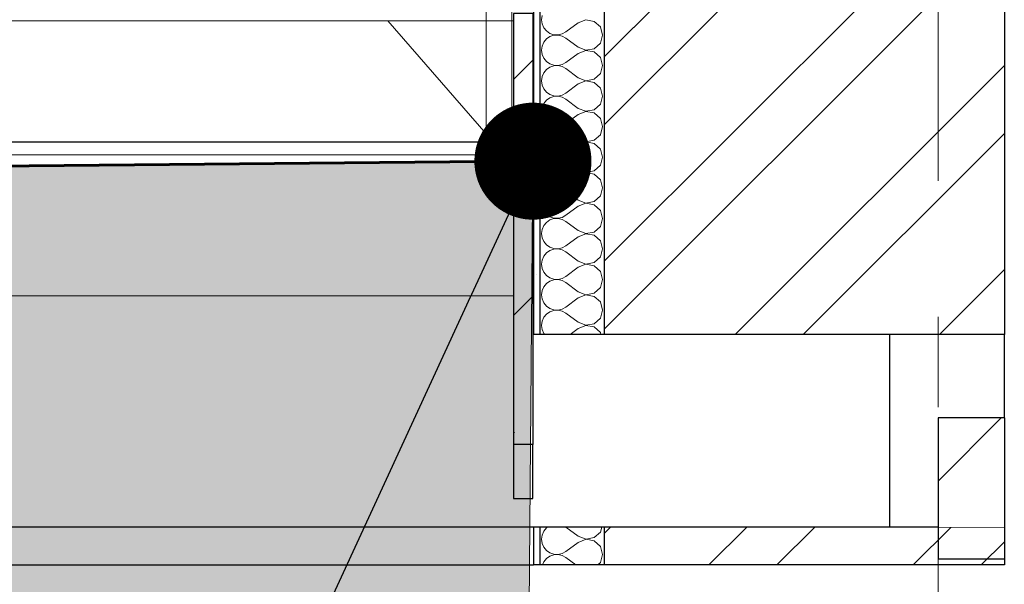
# Model space of a CAD drawing. Header units: millimetres. Extents: x -15683 to 202647, y -7448 to 20513.
# Tile 27 of 114: x 77041 to 78574, y 4032 to 4912. Entities that reach past the tile are written whole.
import ezdxf
from ezdxf.enums import TextEntityAlignment as Align

# ---------------------------------------------------------------- set-up
doc = ezdxf.new("R2010")
doc.units = ezdxf.units.MM
doc.header["$MEASUREMENT"] = 0
doc.set_wipeout_variables(frame=1)
doc.linetypes.add('Wipeout_Contour', pattern=[1000, 0, -1000])
doc.linetypes.add('Штрих-Штриховая', pattern=[1093.611073, 529.166651, -211.666656, 141.111112, -211.666656])
for name, color, linetype, lineweight in [('1 Молдинги_Ном._пера__41', 7, 'Continuous', 60), ('1_Цоколь_Ном._пера__101', 253, 'Continuous', 5), ('1_Цоколь_Ном._пера__21', 7, 'Continuous', 30), ('2D - Общий_Ном._пера__2', 8, 'Continuous', 15), ('2D - Общий_Ном._пера__74', 255, 'Continuous', 0), ('Конструктив - Стены Несущие_Ном._пера__101', 253, 'Continuous', 5), ('Конструктив - Стены Несущие_Ном._пера__21', 7, 'Continuous', 30), ('Новый_Двери Archicad_Ном._пера__1', 7, 'Continuous', 15), ('Новый_Конструктив - Перекрытия.Крыльцо_Ном._пера__1', 7, 'Continuous', 15), ('Новый_Ограждение_Ном._пера__1', 7, 'Continuous', 15), ('Размер - Отметка Уровня_Ном._пера__1', 7, 'Continuous', 15), ('Элемент Модели - Оси_Ном._пера__1', 7, 'Continuous', 15), ('Элемент Модели - Оси_Ном._пера__2', 8, 'Continuous', 15)]:
    doc.layers.add(name, color=color, linetype=linetype, lineweight=lineweight)
for name, color, linetype, lineweight, true_color in [('1 Молдинги_Ном._пера__48', 7, 'Continuous', 60, 0xa80f02), ('Конструктив - Перекрытия_Ном._пера__170', 7, 'Continuous', 5, 0x9f9f00), ('Конструктив - Перекрытия_Ном._пера__29', 7, 'Continuous', 30, 0x3dad99)]:
    doc.layers.add(name, color=color, linetype=linetype, lineweight=lineweight, true_color=true_color)
for name, color, linetype in [('1_Цоколь', 7, 'Continuous'), ('Конструктив - Перекрытия', 7, 'Continuous'), ('Конструктив - Стены Несущие', 7, 'Continuous'), ('Новый_Двери Archicad', 7, 'Continuous'), ('Новый_Конструктив - Перекрытия.Крыльцо', 7, 'Continuous'), ('Новый_Ограждение', 7, 'Continuous'), ('Элемент Модели - Оси', 7, 'Continuous')]:
    doc.layers.add(name, color=color, linetype=linetype)
doc.styles.add('СГЕНЕРИР_СТИЛЬ_1', font='arial.ttf')
doc.dimstyles.new('СГЕНЕРИР_СТИЛЬ__3', dxfattribs={"dimtxt": 0.18, "dimasz": 364.8, "dimexe": 0.18, "dimexo": 0.0625, "dimgap": 0, "dimtad": 0, "dimtih": 1, "dimtoh": 1, "dimdec": 4, "dimzin": 0, "dimdsep": 46, "dimcen": 0.09, "dimadec": 0, "dimazin": 0, "dimtfac": 1, "dimtdec": 4, "dimtmove": 0, "dimatfit": 3, "dimldrblk": 'ARROWHEAD_11', "dimfxl": 1, "dimtolj": 1, "dimtzin": 0, "dimarcsym": 0})
pattern_1 = [(45, (63923.8, 4721.65), (-159.099, 159.099), []), (45, (63870.77, 4774.69), (-159.099, 159.099), [])]
pattern_2 = [(45, (63923.8, 5071.65), (-111.3693, 111.3693), [0, -105, 0, -157.5]), (110, (64273.8, 5071.65), (148.0016, 53.8682), [0, -77, 0, -133])]

# ---------------------------------------------------------------- blocks, each defined once
blk = doc.blocks.new('*X79', base_point=(63923.8, 4721.7))
at = {"layer": 'Конструктив - Стены Несущие_Ном._пера__101', "color": 253, "linetype": 'Continuous', "lineweight": 5}
for p, q in [((77854.2, 4918.6), (77853.3, 4912.1)), ((77853.3, 4912.1), (77854.2, 4905.6)), ((77910.5, 4907.4), (77891.4, 4893.1)), ((77922.6, 4912), (77910.5, 4907.4)), ((77935.4, 4909.6), (77922.6, 4912)), ((77945, 4900.8), (77935.4, 4909.6)), ((77854.2, 4905.6), (77856.9, 4899.6)), ((77856.9, 4899.6), (77861.1, 4894.6)), ((77861.1, 4894.6), (77866.5, 4890.8)), ((77885.7, 4889.9), (77891.4, 4893.1)), ((77948.6, 4888.3), (77945, 4900.8)), ((77856.9, 4877), (77854.2, 4871)), ((77861.1, 4882.1), (77856.9, 4877)), ((77866.5, 4885.8), (77861.1, 4882.1)), ((77866.5, 4890.8), (77872.7, 4888.7)), ((77872.7, 4887.9), (77866.5, 4885.8)), ((77872.7, 4888.7), (77879.3, 4888.4)), ((77879.3, 4888.2), (77872.7, 4887.9)), ((77879.3, 4888.4), (77885.7, 4889.9)), ((77885.7, 4886.7), (77879.3, 4888.2)), ((77891.4, 4883.6), (77885.7, 4886.7)), ((77910.5, 4869.3), (77891.4, 4883.6)), ((77945, 4875.8), (77948.6, 4888.3)), ((77854.2, 4871), (77853.3, 4864.5)), ((77853.3, 4864.5), (77854.2, 4858)), ((77910.5, 4869.3), (77922.6, 4864.6)), ((77922.6, 4864.4), (77910.5, 4859.7)), ((77922.6, 4864.6), (77935.4, 4867)), ((77935.4, 4862), (77922.6, 4864.4)), ((77935.4, 4867), (77945, 4875.8)), ((77945, 4853.2), (77935.4, 4862)), ((77854.2, 4858), (77856.9, 4852)), ((77856.9, 4852), (77861.1, 4846.9)), ((77861.1, 4846.9), (77866.5, 4843.2)), ((77910.5, 4859.7), (77891.4, 4845.5)), ((77948.6, 4840.7), (77945, 4853.2)), ((77861.1, 4834.5), (77856.9, 4829.4)), ((77866.5, 4838.2), (77861.1, 4834.5)), ((77866.5, 4843.2), (77872.7, 4841.1)), ((77872.7, 4840.3), (77866.5, 4838.2)), ((77872.7, 4841.1), (77879.3, 4840.8)), ((77879.3, 4840.6), (77872.7, 4840.3)), ((77879.3, 4840.8), (77885.7, 4842.3)), ((77885.7, 4839.1), (77879.3, 4840.6)), ((77885.7, 4842.3), (77891.4, 4845.5)), ((77891.4, 4835.9), (77885.7, 4839.1)), ((77910.5, 4821.7), (77891.4, 4835.9)), ((77945, 4828.2), (77948.6, 4840.7)), ((77854.2, 4823.4), (77853.3, 4816.9)), ((77853.3, 4816.9), (77854.2, 4810.4)), ((77856.9, 4829.4), (77854.2, 4823.4)), ((77910.5, 4821.7), (77922.6, 4817)), ((77922.6, 4816.8), (77910.5, 4812.1)), ((77922.6, 4817), (77935.4, 4819.4)), ((77935.4, 4814.4), (77922.6, 4816.8)), ((77935.4, 4819.4), (77945, 4828.2)), ((77854.2, 4810.4), (77856.9, 4804.4)), ((77856.9, 4804.4), (77861.1, 4799.3)), ((77910.5, 4812.1), (77891.4, 4797.8)), ((77945, 4805.6), (77935.4, 4814.4)), ((77948.6, 4793.1), (77945, 4805.6)), ((77861.1, 4786.8), (77856.9, 4781.8)), ((77861.1, 4799.3), (77866.5, 4795.6)), ((77866.5, 4790.6), (77861.1, 4786.8)), ((77866.5, 4795.6), (77872.7, 4793.5)), ((77872.7, 4792.7), (77866.5, 4790.6)), ((77872.7, 4793.5), (77879.3, 4793.2)), ((77879.3, 4793), (77872.7, 4792.7)), ((77879.3, 4793.2), (77885.7, 4794.7)), ((77885.7, 4791.5), (77879.3, 4793)), ((77885.7, 4794.7), (77891.4, 4797.8)), ((77891.4, 4788.3), (77885.7, 4791.5)), ((77910.5, 4774), (77891.4, 4788.3)), ((77945, 4780.6), (77948.6, 4793.1)), ((77854.2, 4775.8), (77853.3, 4769.3)), ((77853.3, 4769.3), (77854.2, 4762.8)), ((77856.9, 4781.8), (77854.2, 4775.8)), ((77910.5, 4774), (77922.6, 4769.4)), ((77922.6, 4769.4), (77935.4, 4771.8)), ((77935.4, 4771.8), (77945, 4780.6)), ((77854.2, 4762.8), (77856.9, 4756.8)), ((77856.9, 4756.8), (77861.1, 4751.7)), ((77910.5, 4764.5), (77891.4, 4750.2)), ((77922.6, 4769.2), (77910.5, 4764.5)), ((77935.4, 4766.8), (77922.6, 4769.2)), ((77945, 4758), (77935.4, 4766.8)), ((77948.6, 4745.5), (77945, 4758)), ((77861.1, 4739.2), (77856.9, 4734.2)), ((77861.1, 4751.7), (77866.5, 4748)), ((77866.5, 4743), (77861.1, 4739.2)), ((77866.5, 4748), (77872.7, 4745.9)), ((77872.7, 4745), (77866.5, 4743)), ((77872.7, 4745.9), (77879.3, 4745.6)), ((77879.3, 4745.4), (77872.7, 4745)), ((77879.3, 4745.6), (77885.7, 4747)), ((77885.7, 4743.9), (77879.3, 4745.4)), ((77885.7, 4747), (77891.4, 4750.2)), ((77891.4, 4740.7), (77885.7, 4743.9)), ((77910.5, 4726.4), (77891.4, 4740.7)), ((77945, 4732.9), (77948.6, 4745.5)), ((77854.2, 4728.2), (77853.3, 4721.7)), ((77856.9, 4734.2), (77854.2, 4728.2)), ((77910.5, 4726.4), (77922.6, 4721.8)), ((77922.6, 4721.8), (77935.4, 4724.2)), ((77935.4, 4724.2), (77945, 4732.9)), ((77853.3, 4721.7), (77854.2, 4715.1)), ((77854.2, 4715.1), (77856.9, 4709.1)), ((77856.9, 4709.1), (77861.1, 4704.1)), ((77910.5, 4716.9), (77891.4, 4702.6)), ((77922.6, 4721.6), (77910.5, 4716.9)), ((77935.4, 4719.1), (77922.6, 4721.6)), ((77945, 4710.4), (77935.4, 4719.1)), ((77948.6, 4697.8), (77945, 4710.4)), ((77861.1, 4704.1), (77866.5, 4700.4)), ((77866.5, 4695.3), (77861.1, 4691.6)), ((77866.5, 4700.4), (77872.7, 4698.3)), ((77872.7, 4697.4), (77866.5, 4695.3)), ((77872.7, 4698.3), (77879.3, 4697.9)), ((77879.3, 4697.7), (77872.7, 4697.4)), ((77879.3, 4697.9), (77885.7, 4699.4)), ((77885.7, 4696.3), (77879.3, 4697.7)), ((77885.7, 4699.4), (77891.4, 4702.6)), ((77891.4, 4693.1), (77885.7, 4696.3)), ((77910.5, 4678.8), (77891.4, 4693.1)), ((77945, 4685.3), (77948.6, 4697.8)), ((77854.2, 4680.5), (77853.3, 4674)), ((77856.9, 4686.6), (77854.2, 4680.5)), ((77861.1, 4691.6), (77856.9, 4686.6)), ((77910.5, 4678.8), (77922.6, 4674.1)), ((77935.4, 4676.5), (77945, 4685.3)), ((77853.3, 4674), (77854.2, 4667.5)), ((77854.2, 4667.5), (77856.9, 4661.5)), ((77910.5, 4669.3), (77891.4, 4655)), ((77922.6, 4673.9), (77910.5, 4669.3)), ((77922.6, 4674.1), (77935.4, 4676.5)), ((77935.4, 4671.5), (77922.6, 4673.9)), ((77945, 4662.7), (77935.4, 4671.5)), ((77948.6, 4650.2), (77945, 4662.7)), ((77856.9, 4661.5), (77861.1, 4656.5)), ((77861.1, 4656.5), (77866.5, 4652.7)), ((77866.5, 4647.7), (77861.1, 4644)), ((77866.5, 4652.7), (77872.7, 4650.6)), ((77872.7, 4649.8), (77866.5, 4647.7)), ((77872.7, 4650.6), (77879.3, 4650.3)), ((77879.3, 4650.1), (77872.7, 4649.8)), ((77879.3, 4650.3), (77885.7, 4651.8)), ((77885.7, 4648.6), (77879.3, 4650.1)), ((77885.7, 4651.8), (77891.4, 4655)), ((77891.4, 4645.5), (77885.7, 4648.6)), ((77945, 4637.7), (77948.6, 4650.2)), ((77854.2, 4632.9), (77853.3, 4626.4)), ((77856.9, 4638.9), (77854.2, 4632.9)), ((77861.1, 4644), (77856.9, 4638.9)), ((77910.5, 4631.2), (77891.4, 4645.5)), ((77935.4, 4628.9), (77945, 4637.7)), ((77853.3, 4626.4), (77854.2, 4619.9)), ((77854.2, 4619.9), (77856.9, 4613.9)), ((77910.5, 4621.7), (77891.4, 4607.4)), ((77910.5, 4631.2), (77922.6, 4626.5)), ((77922.6, 4626.3), (77910.5, 4621.7)), ((77922.6, 4626.5), (77935.4, 4628.9)), ((77935.4, 4623.9), (77922.6, 4626.3)), ((77945, 4615.1), (77935.4, 4623.9)), ((77856.9, 4613.9), (77861.1, 4608.8)), ((77861.1, 4608.8), (77866.5, 4605.1)), ((77866.5, 4605.1), (77872.7, 4603)), ((77872.7, 4602.2), (77866.5, 4600.1)), ((77872.7, 4603), (77879.3, 4602.7)), ((77879.3, 4602.5), (77872.7, 4602.2)), ((77879.3, 4602.7), (77885.7, 4604.2)), ((77885.7, 4601), (77879.3, 4602.5)), ((77885.7, 4604.2), (77891.4, 4607.4)), ((77891.4, 4597.8), (77885.7, 4601)), ((77948.6, 4602.6), (77945, 4615.1)), ((77945, 4590.1), (77948.6, 4602.6)), ((77854.2, 4585.3), (77853.3, 4578.8)), ((77856.9, 4591.3), (77854.2, 4585.3)), ((77861.1, 4596.4), (77856.9, 4591.3)), ((77866.5, 4600.1), (77861.1, 4596.4)), ((77910.5, 4583.6), (77891.4, 4597.8)), ((77935.4, 4581.3), (77945, 4590.1)), ((77853.3, 4578.8), (77854.2, 4572.3)), ((77854.2, 4572.3), (77856.9, 4566.3)), ((77910.5, 4574), (77891.4, 4559.7)), ((77910.5, 4583.6), (77922.6, 4578.9)), ((77922.6, 4578.7), (77910.5, 4574)), ((77922.6, 4578.9), (77935.4, 4581.3)), ((77935.4, 4576.3), (77922.6, 4578.7)), ((77945, 4567.5), (77935.4, 4576.3)), ((77856.9, 4566.3), (77861.1, 4561.2)), ((77861.1, 4561.2), (77866.5, 4557.5)), ((77866.5, 4557.5), (77872.7, 4555.4)), ((77872.7, 4554.6), (77866.5, 4552.5)), ((77872.7, 4555.4), (77879.3, 4555.1)), ((77879.3, 4554.9), (77872.7, 4554.6)), ((77879.3, 4555.1), (77885.7, 4556.6)), ((77885.7, 4553.4), (77879.3, 4554.9)), ((77885.7, 4556.6), (77891.4, 4559.7)), ((77948.6, 4555), (77945, 4567.5)), ((77945, 4542.5), (77948.6, 4555)), ((77856.9, 4543.7), (77854.2, 4537.7)), ((77861.1, 4548.8), (77856.9, 4543.7)), ((77866.5, 4552.5), (77861.1, 4548.8)), ((77891.4, 4550.2), (77885.7, 4553.4)), ((77910.5, 4535.9), (77891.4, 4550.2)), ((77935.4, 4533.7), (77945, 4542.5)), ((77854.2, 4537.7), (77853.3, 4531.2)), ((77853.3, 4531.2), (77854.2, 4524.7)), ((77854.2, 4524.7), (77856.9, 4518.7)), ((77910.5, 4526.4), (77891.4, 4512.1)), ((77910.5, 4535.9), (77922.6, 4531.3)), ((77922.6, 4531.1), (77910.5, 4526.4)), ((77922.6, 4531.3), (77935.4, 4533.7)), ((77935.4, 4528.7), (77922.6, 4531.1)), ((77945, 4519.9), (77935.4, 4528.7)), ((77856.9, 4518.7), (77861.1, 4513.6)), ((77861.1, 4513.6), (77866.5, 4509.9)), ((77866.5, 4509.9), (77872.7, 4507.8)), ((77879.3, 4507.5), (77885.7, 4509)), ((77885.7, 4509), (77891.4, 4512.1)), ((77948.6, 4507.4), (77945, 4519.9)), ((77856.9, 4496.1), (77854.2, 4490.1)), ((77861.1, 4501.1), (77856.9, 4496.1)), ((77866.5, 4504.9), (77861.1, 4501.1)), ((77872.7, 4507), (77866.5, 4504.9)), ((77872.7, 4507.8), (77879.3, 4507.5)), ((77879.3, 4507.3), (77872.7, 4507)), ((77885.7, 4505.8), (77879.3, 4507.3)), ((77891.4, 4502.6), (77885.7, 4505.8)), ((77910.5, 4488.3), (77891.4, 4502.6)), ((77935.4, 4486.1), (77945, 4494.9)), ((77945, 4494.9), (77948.6, 4507.4)), ((77854.2, 4490.1), (77853.3, 4483.6)), ((77853.3, 4483.6), (77854.2, 4477.1)), ((77910.5, 4478.8), (77891.4, 4464.5)), ((77910.5, 4488.3), (77922.6, 4483.7)), ((77922.6, 4483.5), (77910.5, 4478.8)), ((77922.6, 4483.7), (77935.4, 4486.1)), ((77935.4, 4481), (77922.6, 4483.5)), ((77945, 4472.3), (77935.4, 4481)), ((77854.2, 4477.1), (77856.9, 4471)), ((77856.9, 4471), (77861.1, 4466)), ((77861.1, 4466), (77866.5, 4462.3)), ((77885.7, 4461.3), (77891.4, 4464.5)), ((77948.6, 4459.7), (77945, 4472.3)), ((77856.9, 4448.5), (77854.2, 4442.4)), ((77861.1, 4453.5), (77856.9, 4448.5)), ((77866.5, 4457.2), (77861.1, 4453.5)), ((77866.5, 4462.3), (77872.7, 4460.2)), ((77872.7, 4459.3), (77866.5, 4457.2)), ((77872.7, 4460.2), (77879.3, 4459.8)), ((77879.3, 4459.7), (77872.7, 4459.3)), ((77879.3, 4459.8), (77885.7, 4461.3)), ((77885.7, 4458.2), (77879.3, 4459.7)), ((77891.4, 4455), (77885.7, 4458.2)), ((77910.5, 4440.7), (77891.4, 4455)), ((77935.4, 4438.5), (77945, 4447.2)), ((77945, 4447.2), (77948.6, 4459.7)), ((77854.2, 4442.4), (77853.3, 4435.9)), ((77853.3, 4435.9), (77854.2, 4429.4)), ((77910.5, 4440.7), (77922.6, 4436)), ((77922.6, 4435.8), (77910.5, 4431.2)), ((77922.6, 4436), (77935.4, 4438.5)), ((77935.4, 4433.4), (77922.6, 4435.8)), ((77945, 4424.6), (77935.4, 4433.4)), ((77854.2, 4429.4), (77856.9, 4423.4)), ((77856.9, 4423.4), (77858.4, 4421.7)), ((77910.5, 4431.2), (77897.8, 4421.7)), ((77945.9, 4421.7), (77945, 4424.6))]:
    blk.add_line(p, q, dxfattribs=at)
blk = doc.blocks.new('Элемент Разреза_60_2', base_point=(63923.8, 4721.7))
at = {"color": 254, "linetype": 'Wipeout_Contour', "lineweight": 0, "ltscale": 312575.764309}
blk.add_wipeout([(77841, 8571.7), (77841, 4421.7), (77851, 4421.7), (77851, 8571.7)], dxfattribs=at).dxf.layer = 'Конструктив - Стены Несущие'
at = {"color": 254, "linetype": 'Wipeout_Contour', "lineweight": 0, "ltscale": 314235.865456}
blk.add_wipeout([(78574.2, 8571.7), (77951, 8571.7), (77951, 4421.7), (78574.2, 4421.7)], dxfattribs=at).dxf.layer = 'Конструктив - Стены Несущие'
at = {"layer": 'Конструктив - Стены Несущие_Ном._пера__101', "linetype": 'Continuous', "lineweight": 5}
h = blk.add_hatch(dxfattribs=at)
h.set_pattern_fill('ШТУКАТУРКА__ГИПС_01_0002', color=253, style=0, pattern_type=2)
h.set_pattern_definition(pattern_2)
h.paths.add_polyline_path([(77841, 8571.7), (77841, 4421.7), (77851, 4421.7), (77851, 8571.7)])
h = blk.add_hatch(dxfattribs=at)
h.set_pattern_fill('КИРПИЧ_01_0002', color=253, style=0, pattern_type=2)
h.set_pattern_definition(pattern_1)
h.paths.add_polyline_path([(78574.2, 8571.7), (77951, 8571.7), (77951, 4421.7), (78574.2, 4421.7)])
at = {"layer": 'Конструктив - Стены Несущие_Ном._пера__21', "color": 7, "linetype": 'Continuous', "lineweight": 30}
for p, q in [((77841, 8571.7), (77841, 4421.7)), ((78574.2, 8131.7), (78574.2, 4421.7))]:
    blk.add_line(p, q, dxfattribs=at)
at = {"color": 254, "linetype": 'Wipeout_Contour', "lineweight": 0, "ltscale": 312794.92738}
blk.add_wipeout([(77851, 4421.7), (77951, 4421.7), (77951, 8571.7), (77851, 8571.7)], dxfattribs=at).dxf.layer = 'Конструктив - Стены Несущие'
at = {"layer": 'Конструктив - Стены Несущие_Ном._пера__21', "color": 7, "linetype": 'Continuous', "lineweight": 30}
for p, q in [((77851, 8571.7), (77851, 4421.7)), ((77951, 8571.7), (77951, 4421.7)), ((77851, 4421.7), (77841, 4421.7)), ((77951, 4421.7), (77851, 4421.7)), ((78574.2, 4421.7), (77951, 4421.7))]:
    blk.add_line(p, q, dxfattribs=at)
at = {"layer": 'Конструктив - Стены Несущие', "lineweight": 0}
blk.add_blockref('*X79', (63923.8, 4721.7), dxfattribs=at)
blk = doc.blocks.new('Элемент Разреза_107_2', base_point=(63923.8, 4721.7))
at = {"layer": 'Конструктив - Стены Несущие_Ном._пера__21', "color": 7, "linetype": 'Continuous', "lineweight": 30}
for p, q in [((78396, 4121.7), (78396, 4421.7)), ((77841, 4121.7), (74765.9, 4121.7))]:
    blk.add_line(p, q, dxfattribs=at)
blk = doc.blocks.new('Элемент Разреза_112_2', base_point=(63923.8, 4721.7))
at = {"layer": 'Новый_Двери Archicad_Ном._пера__1', "color": 7, "linetype": 'Continuous', "lineweight": 15}
blk.add_line((77767.1, 4734.2), (77614, 4910.4), dxfattribs=at)
blk = doc.blocks.new('Элемент Разреза_119_2', base_point=(63923.8, 4721.7))
at = {"color": 254, "linetype": 'Wipeout_Contour', "lineweight": 0, "ltscale": 455738.998601}
blk.add_wipeout([(74733.3, 4701.7), (74733.3, 4681.7), (74903.3, 4681.7), (74903.3, 4481.7), (77809.8, 4481.7), (77809.8, 4701.7)], dxfattribs=at).dxf.layer = 'Новый_Конструктив - Перекрытия.Крыльцо'
at = {"color": 254, "linetype": 'Wipeout_Contour', "lineweight": 0, "ltscale": 311903.151084}
blk.add_wipeout([(77839.8, 4481.7), (77841, 4481.7), (77841, 4701.7), (77839.8, 4701.7)], dxfattribs=at).dxf.layer = 'Новый_Конструктив - Перекрытия.Крыльцо'
at = {"layer": 'Новый_Конструктив - Перекрытия.Крыльцо', "linetype": 'Continuous', "lineweight": 0, "true_color": 0x000000}
h = blk.add_hatch(dxfattribs=at)
h.set_pattern_fill('СЕТКА_100X100_0002', color=18, style=0, pattern_type=2)
h.set_pattern_definition([(180, (63923.8, 4721.7), (0, 1000), []), (90, (63923.8, 4721.7), (1000, 0), [])])
h.paths.add_polyline_path([(77400.6, 4701.7), (77400.6, 4481.7), (77809.8, 4481.7), (77809.8, 4701.7)])
h = blk.add_hatch(dxfattribs=at)
h.set_pattern_fill('СЕТКА_100X100_0002', color=18, style=0, pattern_type=2)
h.set_pattern_definition([(180, (63923.8, 4721.7), (0, 1000), []), (90, (63923.8, 4721.7), (1000, 0), [])])
h.paths.add_polyline_path([(77839.8, 4481.7), (77841, 4481.7), (77841, 4701.7), (77839.8, 4701.7)])
at = {"layer": 'Новый_Конструктив - Перекрытия.Крыльцо_Ном._пера__1', "color": 7, "linetype": 'Continuous', "lineweight": 15}
for p, q in [((74733.3, 4701.7), (77809.8, 4701.7)), ((77839.8, 4701.7), (77841, 4701.7)), ((74903.3, 4481.7), (77809.8, 4481.7)), ((77839.8, 4481.7), (77841, 4481.7))]:
    blk.add_line(p, q, dxfattribs=at)
blk = doc.blocks.new('Элемент Разреза_125_2', base_point=(63923.8, 4721.7))
at = {"layer": 'Конструктив - Стены Несущие_Ном._пера__21', "color": 7, "linetype": 'Continuous', "lineweight": 30}
blk.add_line((68512.3, 4062.6), (77841, 4062.6), dxfattribs=at)
blk = doc.blocks.new('Элемент Разреза_126_2', base_point=(63923.8, 4721.7))
at = {"layer": 'Конструктив - Стены Несущие_Ном._пера__21', "color": 7, "linetype": 'Continuous', "lineweight": 30}
blk.add_line((78574.2, 4291.7), (78574.2, 4421.7), dxfattribs=at)
blk = doc.blocks.new('Элемент Разреза_152_2', base_point=(63923.8, 4721.7))
at = {"color": 254, "linetype": 'Wipeout_Contour', "lineweight": 0, "ltscale": 311842.255417}
blk.add_wipeout([(77809.8, 4250.2), (77839.8, 4250.2), (77839.8, 4921.7), (77809.8, 4921.7)], dxfattribs=at).dxf.layer = '1_Цоколь'
at = {"layer": '1_Цоколь_Ном._пера__101', "linetype": 'Continuous', "lineweight": 5}
h = blk.add_hatch(dxfattribs=at)
h.set_pattern_fill('КАМЕНЬ_01_0002', color=253, style=0, pattern_type=2)
h.set_pattern_definition([(45, (63923.8, 4721.65), (-183.8478, 183.8478), [300, -100]), (45, (63973.3, 4955), (-183.8478, 183.8478), [300, -100])])
h.paths.add_polyline_path([(77809.8, 4250.2), (77839.8, 4250.2), (77839.8, 4921.7), (77809.8, 4921.7)])
at = {"layer": '1_Цоколь_Ном._пера__21', "color": 7, "linetype": 'Continuous', "lineweight": 30}
for p, q in [((77809.8, 4921.7), (77809.8, 4250.2)), ((77839.8, 4921.7), (77809.8, 4921.7)), ((77839.8, 4921.7), (77839.8, 4250.2)), ((77839.8, 4250.2), (77809.8, 4250.2))]:
    blk.add_line(p, q, dxfattribs=at)
blk = doc.blocks.new('Элемент Разреза_153_2', base_point=(63923.8, 4721.7))
at = {"layer": '1_Цоколь_Ном._пера__21', "color": 7, "linetype": 'Continuous', "lineweight": 30}
for p, q in [((77809.8, 5101.7), (77809.8, 4930.4)), ((77809.8, 5101.7), (77839.8, 5101.7)), ((77839.8, 4930.4), (77839.8, 5101.7)), ((77809.8, 4250.2), (77809.8, 4165.9)), ((77839.8, 4165.9), (77839.8, 4250.2)), ((77809.8, 4165.9), (77839.8, 4165.9))]:
    blk.add_line(p, q, dxfattribs=at)
blk = doc.blocks.new('Элемент Разреза_160_2', base_point=(63923.8, 4721.7))
at = {"layer": '1_Цоколь_Ном._пера__21', "color": 7, "linetype": 'Continuous', "lineweight": 30}
for p, q in [((76456, 4721.7), (77767.1, 4721.7)), ((77807.1, 4721.7), (77809.8, 4721.7)), ((77839.8, 4721.7), (77840, 4721.7)), ((77840, 4721.7), (77840, 4701.7))]:
    blk.add_line(p, q, dxfattribs=at)
blk = doc.blocks.new('Элемент Разреза_162_2', base_point=(63923.8, 4721.7))
at = {"layer": 'Новый_Ограждение_Ном._пера__1', "color": 7, "linetype": 'Continuous', "lineweight": 15}
for p, q in [((74923.3, 4910.4), (77767.1, 4910.4)), ((77767.1, 4910.4), (77787.1, 4910.4))]:
    blk.add_line(p, q, dxfattribs=at)
blk = doc.blocks.new('*X189', base_point=(63923.8, 4721.7))
at = {"layer": 'Конструктив - Стены Несущие_Ном._пера__101', "color": 253, "linetype": 'Continuous', "lineweight": 5}
for p, q in [((77856.9, 4115.1), (77854.3, 4109.1)), ((77861.1, 4120.2), (77856.9, 4115.1)), ((77863.3, 4121.7), (77861.1, 4120.2)), ((77910.5, 4107.4), (77891.5, 4121.7)), ((77935.4, 4105.1), (77945, 4113.9)), ((77945, 4113.9), (77947.3, 4121.7)), ((77854.3, 4109.1), (77853.4, 4102.6)), ((77853.4, 4102.6), (77854.3, 4096.1)), ((77854.3, 4096.1), (77856.9, 4090.1)), ((77910.5, 4097.8), (77891.5, 4083.6)), ((77910.5, 4107.4), (77922.7, 4102.7)), ((77922.7, 4102.5), (77910.5, 4097.8)), ((77922.7, 4102.7), (77935.4, 4105.1)), ((77935.4, 4100.1), (77922.7, 4102.5)), ((77945, 4091.3), (77935.4, 4100.1)), ((77856.9, 4090.1), (77861.1, 4085)), ((77861.1, 4085), (77866.5, 4081.3)), ((77866.5, 4081.3), (77872.8, 4079.2)), ((77872.8, 4079.2), (77879.3, 4078.9)), ((77879.3, 4078.9), (77885.7, 4080.4)), ((77885.7, 4080.4), (77891.5, 4083.6)), ((77948.6, 4078.8), (77945, 4091.3)), ((77856.9, 4067.5), (77854.8, 4062.6)), ((77861.1, 4072.6), (77856.9, 4067.5)), ((77866.5, 4076.3), (77861.1, 4072.6)), ((77872.8, 4078.4), (77866.5, 4076.3)), ((77879.3, 4078.7), (77872.8, 4078.4)), ((77885.7, 4077.2), (77879.3, 4078.7)), ((77891.5, 4074), (77885.7, 4077.2)), ((77906.7, 4062.6), (77891.5, 4074)), ((77941, 4062.6), (77945, 4066.3)), ((77945, 4066.3), (77948.6, 4078.8))]:
    blk.add_line(p, q, dxfattribs=at)
blk = doc.blocks.new('Элемент Разреза_166_2', base_point=(63923.8, 4721.7))
at = {"color": 254, "linetype": 'Wipeout_Contour', "lineweight": 0, "ltscale": 311813.888719}
blk.add_wipeout([(77841, 4121.7), (77841, 4062.6), (77851, 4062.6), (77851, 4121.7)], dxfattribs=at).dxf.layer = 'Конструктив - Стены Несущие'
at = {"color": 254, "linetype": 'Wipeout_Contour', "lineweight": 0, "ltscale": 313477.952299}
blk.add_wipeout([(78574.2, 4121.7), (77951, 4121.7), (77951, 4062.6), (78574.2, 4062.6)], dxfattribs=at).dxf.layer = 'Конструктив - Стены Несущие'
at = {"layer": 'Конструктив - Стены Несущие_Ном._пера__101', "linetype": 'Continuous', "lineweight": 5}
h = blk.add_hatch(dxfattribs=at)
h.set_pattern_fill('ШТУКАТУРКА__ГИПС_01_0002', color=253, style=0, pattern_type=2)
h.set_pattern_definition(pattern_2)
h.paths.add_polyline_path([(77841, 4121.7), (77841, 4062.6), (77851, 4062.6), (77851, 4121.7)])
h = blk.add_hatch(dxfattribs=at)
h.set_pattern_fill('КИРПИЧ_01_0002', color=253, style=0, pattern_type=2)
h.set_pattern_definition(pattern_1)
h.paths.add_polyline_path([(78574.2, 4121.7), (77951, 4121.7), (77951, 4062.6), (78574.2, 4062.6)])
at = {"layer": 'Конструктив - Стены Несущие_Ном._пера__21', "color": 7, "linetype": 'Continuous', "lineweight": 30}
for p, q in [((77841, 4121.7), (77841, 4062.6)), ((78574.2, 4071.7), (78574.2, 4062.6))]:
    blk.add_line(p, q, dxfattribs=at)
at = {"color": 254, "linetype": 'Wipeout_Contour', "lineweight": 0, "ltscale": 312033.585694}
blk.add_wipeout([(77851, 4062.6), (77951, 4062.6), (77951, 4121.7), (77851, 4121.7)], dxfattribs=at).dxf.layer = 'Конструктив - Стены Несущие'
at = {"color": 254, "linetype": 'Wipeout_Contour', "lineweight": 0, "ltscale": 235747.490894}
blk.add_wipeout([(78471, 4071.7), (78487.8, 4071.7), (78471, 4083.5)], dxfattribs=at).dxf.layer = 'Конструктив - Стены Несущие'
at = {"layer": 'Конструктив - Стены Несущие_Ном._пера__101', "linetype": 'Continuous', "lineweight": 5}
h = blk.add_hatch(dxfattribs=at)
h.set_pattern_fill('КИРПИЧ_01_0002', color=253, style=0, pattern_type=2)
h.set_pattern_definition(pattern_1)
h.paths.add_polyline_path([(78471, 4071.7), (78487.8, 4071.7), (78471, 4083.5)])
at = {"layer": 'Конструктив - Стены Несущие_Ном._пера__21', "color": 7, "linetype": 'Continuous', "lineweight": 30}
for p, q in [((77851, 4121.7), (77841, 4121.7)), ((77851, 4121.7), (77851, 4062.6)), ((77951, 4121.7), (77851, 4121.7)), ((77951, 4121.7), (77951, 4062.6)), ((78574.2, 4121.7), (77951, 4121.7)), ((77851, 4062.6), (77841, 4062.6)), ((77951, 4062.6), (77851, 4062.6)), ((78574.2, 4062.6), (77951, 4062.6))]:
    blk.add_line(p, q, dxfattribs=at)
at = {"layer": 'Конструктив - Стены Несущие', "lineweight": 0}
blk.add_blockref('*X189', (63923.8, 4721.7), dxfattribs=at)
blk = doc.blocks.new('Элемент Разреза_167_2', base_point=(63923.8, 4721.7))
at = {"layer": 'Конструктив - Перекрытия_Ном._пера__29', "color": 135, "linetype": 'Continuous', "lineweight": 30, "true_color": 0x3dad99}
blk.add_line((78574.2, 4071.7), (78471, 4071.7), dxfattribs=at)
at = {"color": 254, "linetype": 'Wipeout_Contour', "lineweight": 0, "ltscale": 314540.867663}
blk.add_wipeout([(78574.2, 4291.7), (78471, 4291.7), (78471, 4121.7), (78574.2, 4121.7)], dxfattribs=at).dxf.layer = 'Конструктив - Перекрытия'
at = {"layer": 'Конструктив - Перекрытия_Ном._пера__170', "linetype": 'Continuous', "lineweight": 5, "true_color": 0x9f9f00}
h = blk.add_hatch(dxfattribs=at)
h.set_pattern_fill('ЖЕЛЕЗОБЕТОН_0002', color=54, style=0, pattern_type=2)
h.set_pattern_definition([(45, (63923.8, 4721.65), (-183.8478, 183.8478), []), (45, (63831.88, 4813.58), (-183.8478, 183.8478), [195, -65, 0, -65])])
h.paths.add_polyline_path([(78574.2, 4291.7), (78471, 4291.7), (78471, 4121.7), (78574.2, 4121.7)])
at = {"layer": 'Конструктив - Перекрытия_Ном._пера__29', "color": 135, "linetype": 'Continuous', "lineweight": 30, "true_color": 0x3dad99}
for p, q in [((78471, 4291.7), (78471, 4071.7)), ((78574.2, 4291.7), (78471, 4291.7)), ((78574.2, 4291.7), (78574.2, 4121.7)), ((78574.2, 4121.7), (78574.2, 4071.7))]:
    blk.add_line(p, q, dxfattribs=at)
blk = doc.blocks.new('Элемент Разреза_192_2', base_point=(63923.8, 4721.7))
at = {"layer": 'Новый_Ограждение_Ном._пера__1', "color": 7, "linetype": 'Continuous', "lineweight": 15}
for p, q in [((77767.1, 5580.4), (77767.1, 5815.4)), ((77807.1, 5580.4), (77807.1, 5815.4)), ((77767.1, 5560.4), (77767.1, 5580.4)), ((77807.1, 5560.4), (77807.1, 5580.4)), ((77767.1, 4930.4), (77767.1, 5560.4)), ((77807.1, 4930.4), (77807.1, 5560.4)), ((77767.1, 4910.4), (77767.1, 4930.4)), ((77807.1, 4910.4), (77807.1, 4930.4)), ((77767.1, 4701.7), (77767.1, 4910.4)), ((77807.1, 4701.7), (77807.1, 4910.4))]:
    blk.add_line(p, q, dxfattribs=at)
blk = doc.blocks.new('Элемент Разреза_195_2', base_point=(63923.8, 4721.7))
at = {"layer": 'Новый_Ограждение_Ном._пера__1', "color": 7, "linetype": 'Continuous', "lineweight": 15}
for p, q in [((77787.1, 4930.4), (77807.1, 4930.4)), ((77807.1, 4930.4), (77841, 4930.4)), ((77787.1, 4910.4), (77807.1, 4910.4)), ((77807.1, 4910.4), (77809.8, 4910.4)), ((77839.8, 4910.4), (77841, 4910.4))]:
    blk.add_line(p, q, dxfattribs=at)
blk = doc.blocks.new('Стандартный Маркер Сетки[9]_2', base_point=(78471, 18513.5))
at = {"layer": 'Элемент Модели - Оси_Ном._пера__2', "color": 8, "linetype": 'Штрих-Штриховая', "lineweight": 15}
blk.add_line((78471, 18313.5), (78471, -1078.3), dxfattribs=at)
at = {"layer": 'Элемент Модели - Оси_Ном._пера__1', "color": 7, "lineweight": 15, "style": 'СГЕНЕРИР_СТИЛЬ_1'}
blk.add_attdef('AC_MarkerText_1', text='', height=350, rotation=360, dxfattribs=at).set_placement((78471, -1578.3), align=Align.TOP_CENTER)
blk = doc.blocks.new('Стандартный Маркер Сетки[10]_2', base_point=(78471, 18513.5))
at = {"layer": 'Элемент Модели - Оси_Ном._пера__2', "color": 8, "linetype": 'Штрих-Штриховая', "lineweight": 15}
blk.add_line((78471, 18313.5), (78471, -1078.3), dxfattribs=at)
at = {"layer": 'Элемент Модели - Оси_Ном._пера__2', "color": 8, "lineweight": 15, "style": 'СГЕНЕРИР_СТИЛЬ_1'}
blk.add_attdef('AC_MarkerText_1', text='', height=350, rotation=360, dxfattribs=at).set_placement((78471, -1578.3), align=Align.TOP_CENTER)
blk = doc.blocks.new('Стандартный Маркер Сетки[11]_2', base_point=(78471, 18513.5))
at = {"layer": 'Элемент Модели - Оси_Ном._пера__2', "color": 8, "linetype": 'Штрих-Штриховая', "lineweight": 15}
blk.add_line((78471, 18313.5), (78471, -1078.3), dxfattribs=at)
at = {"layer": 'Элемент Модели - Оси_Ном._пера__1', "color": 7, "lineweight": 15, "style": 'СГЕНЕРИР_СТИЛЬ_1'}
blk.add_attdef('AC_MarkerText_1', text='', height=350, rotation=360, dxfattribs=at).set_placement((78471, -1578.3), align=Align.TOP_CENTER)
blk = doc.blocks.new('ARROWHEAD_11')
at = {"color": 0, "linetype": 'Continuous', "lineweight": 0}
blk.add_line((0, 0), (-1, 0), dxfattribs=at)
at = {"color": 0, "linetype": 'Continuous', "lineweight": 0, "const_width": 0.25, "flags": 128}
blk.add_lwpolyline([(-0.125, 0, 1), (0.125, 0, 1)], format="xyb", close=True, dxfattribs=at)

msp = doc.modelspace()

# ---------------------------------------------------------------- block references
at = {"layer": 'Конструктив - Стены Несущие', "lineweight": 0}
for name in ['Элемент Разреза_60_2', 'Элемент Разреза_125_2']:
    msp.add_blockref(name, (63923.8, 4721.7), dxfattribs=at)
at = {"layer": 'Новый_Двери Archicad', "lineweight": 0}
msp.add_blockref('Элемент Разреза_112_2', (63923.8, 4721.7), dxfattribs=at)
at = {"layer": 'Новый_Ограждение', "lineweight": 0}
msp.add_blockref('Элемент Разреза_162_2', (63923.8, 4721.7), dxfattribs=at)

# ---------------------------------------------------------------- next in the draw order: block references
at = {"layer": 'Конструктив - Стены Несущие', "lineweight": 0}
for name in ['Элемент Разреза_107_2', 'Элемент Разреза_126_2']:
    msp.add_blockref(name, (63923.8, 4721.7), dxfattribs=at)
at = {"layer": 'Новый_Конструктив - Перекрытия.Крыльцо', "lineweight": 0}
msp.add_blockref('Элемент Разреза_119_2', (63923.8, 4721.7), dxfattribs=at)

# ---------------------------------------------------------------- next in the draw order: block references
at = {"layer": '1_Цоколь', "lineweight": 0}
msp.add_blockref('Элемент Разреза_152_2', (63923.8, 4721.7), dxfattribs=at)
at = {"layer": 'Конструктив - Стены Несущие', "lineweight": 0}
msp.add_blockref('Элемент Разреза_166_2', (63923.8, 4721.7), dxfattribs=at)

# ---------------------------------------------------------------- next in the draw order: hatches: boundary and pattern name
at = {"layer": '2D - Общий_Ном._пера__2', "linetype": 'Continuous', "lineweight": 15}
h = msp.add_hatch(dxfattribs=at)
h.set_pattern_fill('ГРУНТ_02_0002', color=8, style=0, pattern_type=2)
h.set_pattern_definition([(45, (63923.8, 4721.65), (-275.7716, 275.7716), []), (45, (63831.9, 4813.6), (-551.543, 551.543), []), (45, (63739.96, 4905.5), (-551.543, 551.543), []), (135, (63648.03, 4997.43), (91.9239, 91.9239), [390, -390])])
h.paths.add_polyline_path([(35859, 4301.7), (77840, 4691.7), (77831.8, 3735.4), (32599.9, 3735.4), (32599.9, 4301.7)])

# ---------------------------------------------------------------- next in the draw order: linework, layer by layer
at = {"layer": '1 Молдинги_Ном._пера__41', "color": 7, "linetype": 'Continuous', "lineweight": 60}
msp.add_lwpolyline([(32599.9, 4301.7), (35859, 4301.7), (77840, 4691.7)], dxfattribs=at)
at = {"layer": '1 Молдинги_Ном._пера__48', "color": 14, "linetype": 'Continuous', "lineweight": 60, "true_color": 0xa80f02}
msp.add_line((35859, 4301.7), (77840, 4691.7), dxfattribs=at)
at = {"layer": '2D - Общий_Ном._пера__74', "color": 255, "linetype": 'Continuous', "lineweight": 0, "flags": 128}
msp.add_lwpolyline([(35859, 4301.7), (77840, 4691.7), (77831.8, 3735.4), (32599.9, 3735.4), (32599.9, 4301.7)], close=True, dxfattribs=at)

# ---------------------------------------------------------------- next in the draw order: block references
at = {"layer": '1_Цоколь', "lineweight": 0}
for name in ['Элемент Разреза_153_2', 'Элемент Разреза_160_2']:
    msp.add_blockref(name, (63923.8, 4721.7), dxfattribs=at)
at = {"layer": 'Конструктив - Перекрытия', "lineweight": 0}
msp.add_blockref('Элемент Разреза_167_2', (63923.8, 4721.7), dxfattribs=at)
at = {"layer": 'Новый_Ограждение', "lineweight": 0}
for name in ['Элемент Разреза_192_2', 'Элемент Разреза_195_2']:
    msp.add_blockref(name, (63923.8, 4721.7), dxfattribs=at)

# ---------------------------------------------------------------- next in the draw order: leaders
at = {"layer": 'Размер - Отметка Уровня_Ном._пера__1', "color": 7, "linetype": 'Continuous', "lineweight": 15, "annotation_type": 0, "has_hookline": 1, "hookline_direction": 1, "text_width": 770}
msp.add_leader([(77840, 4691.7), (77145.8, 3185.2), (76990.1, 3155.4)], dimstyle='СГЕНЕРИР_СТИЛЬ__3', dxfattribs=at)

# ---------------------------------------------------------------- next in the draw order: block references
at = {"layer": 'Элемент Модели - Оси', "color": 8, "linetype": 'Continuous', "lineweight": 15}
for name in ['Стандартный Маркер Сетки[9]_2', 'Стандартный Маркер Сетки[10]_2', 'Стандартный Маркер Сетки[11]_2']:
    msp.add_blockref(name, (78471, 18513.5), dxfattribs=at)

doc.saveas('drawing.dxf')
